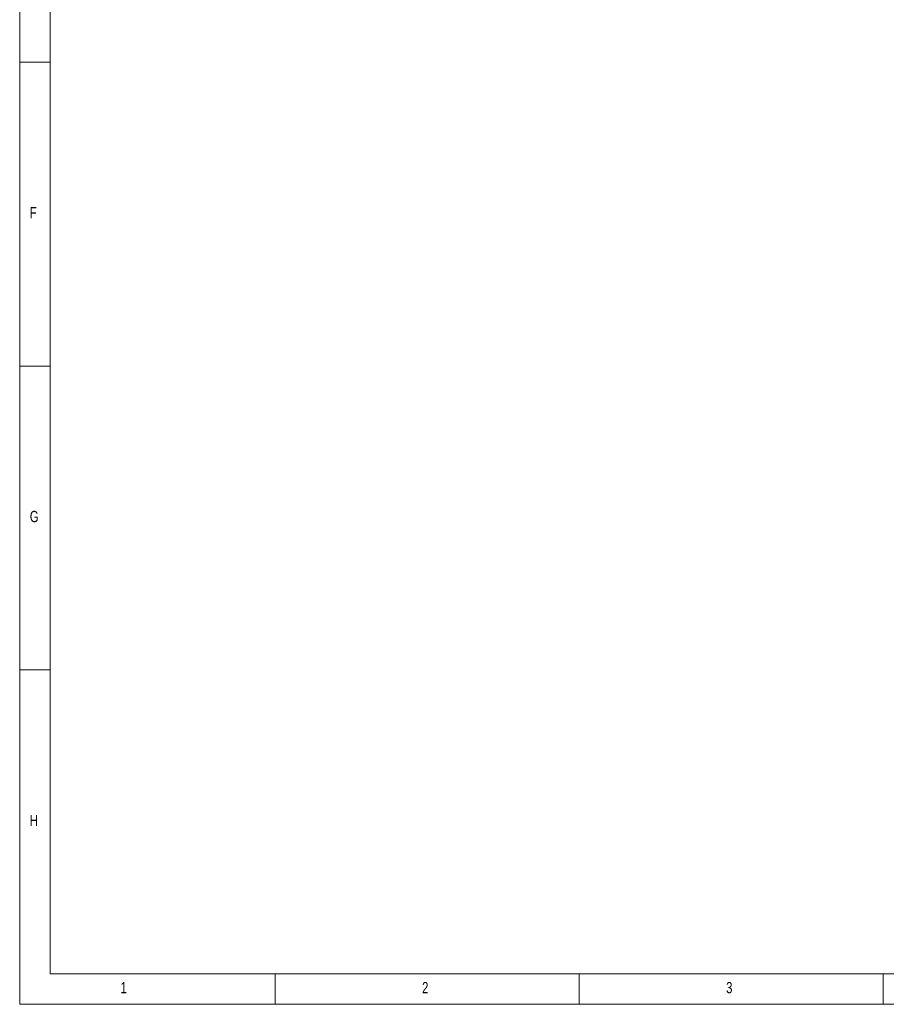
# Model space of a CAD drawing. Header units: millimetres. Extents: x 5 to 589, y 5 to 415.
# Tile 1 of 9: x 5 to 148, y 5 to 167. Entities that reach past the tile are written whole.
import ezdxf

# ---------------------------------------------------------------- set-up
doc = ezdxf.new("R2010")
doc.units = ezdxf.units.MM
doc.layers.add('NOTES', color=6, linetype='Continuous')
doc.styles.add('SLDTEXTSTYLE0', font='TXT', dxfattribs={"width": 0.75})

msp = doc.modelspace()

# ---------------------------------------------------------------- linework, layer by layer
at = {"lineweight": 18}
for p, q in [((5, 415), (5, 5)), ((10, 410), (10, 10)), ((10, 160), (5, 160)), ((5, 110), (10, 110)), ((10, 60), (5, 60)), ((10, 10), (584, 10)), ((47, 5), (47, 10)), ((97, 10), (97, 5)), ((147, 5), (147, 10)), ((5, 5), (589, 5))]:
    msp.add_line(p, q, dxfattribs=at)

# ---------------------------------------------------------------- texts
at = {"layer": 'NOTES', "char_height": 1.8521, "attachment_point": 1, "style": 'SLDTEXTSTYLE0'}
for s, insert in [('F', (6.6667, 136.168)), ('G', (6.6667, 86.168)), ('H', (6.6667, 36.168)), ('1', (21.5833, 8.668)), ('2', (71.1667, 8.668)), ('3', (121.1667, 8.668))]:
    msp.add_mtext(s, dxfattribs=dict(at, insert=insert))

doc.saveas('drawing.dxf')
